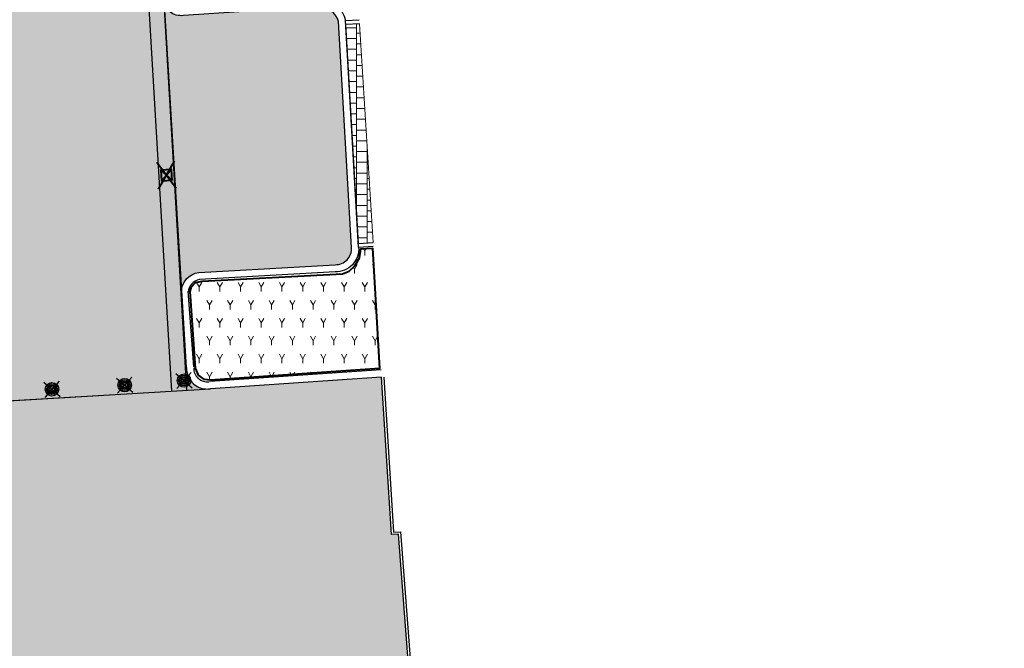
# Model space of a CAD drawing. Header units: metres. Extents: x -1 to 162893, y -2 to 502950.
# Tile 66 of 107: x 162546 to 162574, y 502707 to 502724. Entities that reach past the tile are written whole.
import ezdxf

# ---------------------------------------------------------------- set-up
doc = ezdxf.new("R2010")
doc.units = ezdxf.units.M
for name, color, linetype, lineweight, true_color in [('V-BH-GR-BEPLANTING_CULTUUR-A', 92, 'Continuous', 40, 0x00bd00), ('V-WE-VH-VERHARDING_SBAKSTEEN-A - ROODBRUIN_KEPER', 242, 'Continuous', 13, 0xbd002e), ('V-WE-VH-VERHARDING_TEGEL_300x300x45_GRIJS-A', 253, 'Continuous', 13, 0x828282)]:
    doc.layers.add(name, color=color, linetype=linetype, lineweight=lineweight, true_color=true_color)
for name, color, linetype, lineweight in [('V-BH-RI-GWA_KOLK-S', 30, 'Continuous', 40), ('V-BH-VH-GOOT_GEBAKKENKLINKERS_KEIFORMAAT_4STREK-G', 3, 'Continuous', 30), ('V-BH-VH-KANTOPSLUITING_OPSLUITBAND_100X200-G', 150, 'Continuous', 30), ('V-BH-VH-KANTOPSLUITING_OPSLUITBAND_60X200-G', 150, 'Continuous', 30), ('V-BH-VH-KANTOPSLUITING_TROTTOIRBAND_180 200-G', 6, 'Continuous', 30), ('V-BH-VH-KANTOPSLUITING_VOORKANTBAND-G', 2, 'Continuous', 30), ('V-BH-VH-MATERIAALGRENS-G', 7, 'Continuous', 30), ('V-WE-GR-BEPLANTING-A-250', 92, 'Continuous', 18), ('V-WE-IE-MEUBILAIR_WEGMEUBILAIR_PAAL-S', 7, 'Continuous', 30), ('V01-WE-VH-OPENVERHARDING_TEGEL-A', 92, 'Continuous', 18)]:
    doc.layers.add(name, color=color, linetype=linetype, lineweight=lineweight)
doc.layers.add('X01-XX-AL-HULPLIJN 01-G', color=1, linetype='Continuous', lineweight=18, true_color=0xff0000, plot=False)
pattern_1 = [(0, (0, 0), (0.3, 0.15), [0.3, -0.3]), (90, (0, 0), (-0.3, 1.83697019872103e-17), [])]

# ---------------------------------------------------------------- blocks, each defined once
blk = doc.blocks.new('V-SIE-WEG_PAAL_BETON26')
at = {"layer": 'V-WE-IE-MEUBILAIR_WEGMEUBILAIR_PAAL-S', "ltscale": 1.5}
for p, q in [((-0.2248848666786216, 0.1985618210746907), (0.2248848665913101, -0.1985618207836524)), ((0.198561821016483, 0.224884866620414), (-0.1985618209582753, -0.224884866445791))]:
    blk.add_line(p, q, dxfattribs=at)
for radius in [0.1875, 0.1499999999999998, 0.1124999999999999, 0.07800000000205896, 0.07499999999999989, 0.02700000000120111]:
    blk.add_circle((-8.731149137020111e-11, 0), radius, dxfattribs=at)
blk = doc.blocks.new('V-SIE-WEG_PAAL_BETON27')
at = {"layer": 'V-WE-IE-MEUBILAIR_WEGMEUBILAIR_PAAL-S', "ltscale": 1.5}
for p, q in [((-0.2248848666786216, 0.1985618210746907), (0.2248848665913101, -0.1985618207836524)), ((0.198561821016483, 0.224884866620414), (-0.1985618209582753, -0.2248848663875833))]:
    blk.add_line(p, q, dxfattribs=at)
for radius in [0.1875, 0.1499999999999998, 0.1124999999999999, 0.07800000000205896, 0.07499999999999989, 0.02700000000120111]:
    blk.add_circle((-8.731149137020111e-11, 0), radius, dxfattribs=at)
blk = doc.blocks.new('V-SIE-WEG_PAAL_BETON28')
at = {"layer": 'V-WE-IE-MEUBILAIR_WEGMEUBILAIR_PAAL-S', "ltscale": 1.5}
for p, q in [((-0.2248848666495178, 0.1985618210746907), (0.224884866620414, -0.1985618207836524)), ((0.1985618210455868, 0.224884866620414), (-0.1985618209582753, -0.224884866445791))]:
    blk.add_line(p, q, dxfattribs=at)
for radius in [0.1875, 0.1499999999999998, 0.1124999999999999, 0.07800000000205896, 0.07499999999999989, 0.02700000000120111]:
    blk.add_circle((-5.820766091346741e-11, 0), radius, dxfattribs=at)
blk = doc.blocks.new('V-SRI-KOLK_STRAAT_300X300-SO110')
at = {"layer": 'V-BH-RI-GWA_KOLK-S', "ltscale": 0.02}
for p, q in [((-0.4229121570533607, 0.3489560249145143), (0.1235125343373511, -0.3679261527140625)), ((-0.3754868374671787, -0.3995430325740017), (0.0760872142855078, 0.3805729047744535))]:
    blk.add_line(p, q, dxfattribs=at)
at = {"layer": 'V-BH-RI-GWA_KOLK-S', "ltscale": 0.2}
for p, q in [((0.009485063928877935, -0.1496998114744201), (-0.3088846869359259, 0.1307296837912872)), ((-0.009485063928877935, 0.1496998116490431), (-0.2899145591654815, -0.168669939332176))]:
    blk.add_line(p, q, dxfattribs=at)
at = {"layer": 'V-BH-RI-GWA_KOLK-S', "ltscale": 0.2, "flags": 128}
blk.add_lwpolyline([(0.009485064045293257, -0.1496998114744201), (-0.009485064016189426, 0.1496998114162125), (-0.3088846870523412, 0.1307296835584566), (-0.2899145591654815, -0.168669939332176), (0.009485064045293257, -0.1496998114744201)], dxfattribs=at)

msp = doc.modelspace()

# ---------------------------------------------------------------- hatches: boundary and pattern name
at = {"layer": 'V-BH-VH-GOOT_GEBAKKENKLINKERS_KEIFORMAAT_4STREK-G'}
h = msp.add_hatch(dxfattribs=at)
h.set_pattern_fill('AVH-SBS_DIKFORMAAT_HALFST', color=256, scale=2, pattern_type=2)
h.set_pattern_definition([(0, (0, 0), (0, 0.1), []), (90, (0.4, 0), (-0.4, 2.449293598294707e-17), [0.1, -0.1]), (90, (0.2, 0.1), (-0.4, 2.449293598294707e-17), [0.1, -0.1]), (0, (0.2, 0.05), (0, 0.2), [0, -0.2, 0, 0, 0]), (0, (0.2, 0.15), (0, 0.2), [0, -0.2, 0, 0, 0])])
edge = h.paths.add_edge_path()
edge.add_line((162550.4565759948, 502714.1248806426), (162551.4262145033, 502714.1822042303))
edge.add_arc((162551.4453751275, 502714.7627193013), 0.5808311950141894, 177.8828988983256, 268.1095676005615, ccw=False)
edge.add_line((162550.8649404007, 502714.784176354), (162549.6376565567, 502735.0358385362))
edge.add_arc((162549.7930700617, 502735.5081901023), 0.4972618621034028, 178.4085837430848, 251.7877174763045, ccw=False)
edge.add_line((162549.2959999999, 502735.5220000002), (162549.2183926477, 502735.0109834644))
edge.add_line((162549.2183926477, 502735.0109834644), (162550.4565759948, 502714.1248806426))
at = {"layer": 'V-WE-GR-BEPLANTING-A-250'}
h = msp.add_hatch(dxfattribs=at)
h.set_pattern_fill('AGR-BEPLANTING_SOORT_01-SO', color=256, scale=0.5, pattern_type=2)
h.set_pattern_definition([(59.99999999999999, (162509.3585818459, 502748.5254328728), (-0.2886752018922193, 0.4999998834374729), [0.144338, -0.433013]), (120, (162509.3585818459, 502748.5254328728), (-0.5773502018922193, -1.165625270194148e-07), [0.144338, -0.433013]), (270, (162509.3585818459, 502748.5254328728), (0.2886749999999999, -0.5), [0.125, -0.875])])
h.paths.add_polyline_path([(162551.2990991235, 502717.1869108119), (162555.2095568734, 502717.3961687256), (162555.3976482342, 502717.4667799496), (162555.5583738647, 502717.6166540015), (162555.68652784, 502717.8398736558), (162555.7170853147, 502718.0177859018), (162555.7291524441, 502718.0880433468), (162556.0519490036, 502718.1065040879), (162556.2435685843, 502714.7559266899), (162551.53535524, 502714.4252848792), (162551.3694036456, 502714.4454624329), (162551.1996897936, 502714.5687483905), (162551.1145084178, 502714.7672363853), (162550.9684585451, 502716.8975839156), (162551.0016628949, 502717.0338504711), (162551.1144796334, 502717.1470777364)])
at = {"layer": 'V-WE-VH-VERHARDING_SBAKSTEEN-A - ROODBRUIN_KEPER'}
h = msp.add_hatch(dxfattribs=at)
h.set_pattern_fill('AVH-SBS_DIKFORMAAT_KEPER-SO', color=256, scale=0.2, pattern_type=2)
h.set_pattern_definition([(45, (0, 0), (0, 0.1951614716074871), [0.5519999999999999, -0.276]), (135, (0.097580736, 0.097580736), (1.110223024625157e-17, 0.1951614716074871), [0.5519999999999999, -0.276]), (0, (0.19516148, 0.09758074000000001), (0.29274222, 0.09758074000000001), [0, -0.5854844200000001])])
edge = h.paths.add_edge_path()
edge.add_line((162543.5942120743, 502740.0524935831), (162543.7930000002, 502738.0610000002))
edge.add_arc((162543.5395586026, 502737.5939913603), 0.531346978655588, 3.3455997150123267, 61.51171331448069, ccw=False)
edge.add_line((162544.0699999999, 502737.6250000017), (162544.2830000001, 502735.2230000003))
edge.add_line((162544.2830000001, 502735.2230000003), (162544.3943461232, 502734.7418431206))
edge.add_line((162544.3943461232, 502734.7418431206), (162545.6989665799, 502713.8443339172))
edge.add_line((162545.6989665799, 502713.8443339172), (162550.4565688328, 502714.1250014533))
edge.add_line((162550.4565688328, 502714.1250014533), (162549.2183926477, 502735.0109834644))
edge.add_line((162549.2183926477, 502735.0109834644), (162549.2959999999, 502735.5219999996))
edge.add_line((162549.2959999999, 502735.5219999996), (162549.1432706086, 502737.8508736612))
edge.add_arc((162549.7615252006, 502737.8914192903), 0.6195826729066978, 124.3419018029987, 183.7521299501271, ccw=False)
edge.add_line((162549.412, 502738.4030000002), (162549.4601945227, 502740.4179017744))
edge.add_line((162549.4601945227, 502740.4179017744), (162543.5942120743, 502740.0524935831))
h = msp.add_hatch(dxfattribs=at)
h.set_pattern_fill('AVH-SBS_DIKFORMAAT_ELLEBOOG-SO', color=256, scale=0.2, pattern_type=2)
h.set_pattern_definition([(0, (0, 0), (0.138, 0.138), [0.5519999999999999, -0.276]), (270, (0, 0.414), (0.138, 0.138), [0.5519999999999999, -0.276]), (0, (0.345, 0.06899999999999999), (0.138, 0.138), [0, -0.828]), (0, (0.06899999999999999, 0.207), (0.138, 0.138), [0, -0.828])])
h.paths.add_polyline_path([(162544.5909017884, 502724.7230949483, -0.4236737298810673), (162544.1350000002, 502724.2230000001), (162540.3280000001, 502723.982, 0.3250804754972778), (162539.874, 502723.5499999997), (162540.25, 502717.244, 0.4426212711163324), (162540.729, 502716.808), (162544.5970000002, 502717.0499999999, -0.3759958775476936), (162545.1043704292, 502716.6108133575)])
h.paths.add_polyline_path([(162555.103, 502724.4239999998, 0.3176239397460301), (162554.587, 502724.84), (162550.7790000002, 502724.591, -0.3581487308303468), (162550.2369572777, 502724.9266277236), (162550.7117954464, 502716.916894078, -0.3400076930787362), (162551.203, 502717.431), (162555.0059999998, 502717.6480000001, 0.4453760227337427), (162555.4650000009, 502718.1229999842)])
h.paths.add_polyline_path([(162554.365, 502734.886, 0.4111455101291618), (162553.8546890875, 502735.3022553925), (162549.8368171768, 502735.0253151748, -0.09287365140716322), (162549.6376565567, 502735.0358385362), (162550.0881853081, 502727.4361645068, -0.3664707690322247), (162550.5294069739, 502727.8885784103), (162554.3540000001, 502728.1810000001, 0.4466060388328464), (162554.8128692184, 502728.6578186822)])
at = {"layer": 'V01-WE-VH-OPENVERHARDING_TEGEL-A'}
h = msp.add_hatch(dxfattribs=at)
h.set_pattern_fill('AVH-TEGEL_300X300_HALFST', color=256, pattern_type=2)
h.set_pattern_definition(pattern_1)
edge = h.paths.add_edge_path()
edge.add_arc((162627.3808135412, 502775.5408340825), 0.5000000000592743, 92.78974867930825, 183.9481949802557)
edge.add_line((162626.8820001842, 502775.5064068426), (162626.882, 502775.5064095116))
edge.add_line((162626.882, 502775.5064095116), (162626.882, 502775.5062649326))
edge.add_arc((162627.4232934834, 502775.5056324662), 0.5412938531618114, 179.9330536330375, 180.0669463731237)
edge.add_line((162626.8819999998, 502775.5049999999), (162626.2, 502787.031))
edge.add_line((162626.2, 502787.031), (162626.1952967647, 502787.1032010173))
edge.add_arc((162626.6942392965, 502787.1357025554), 0.4999999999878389, 183.727029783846, 273.2892340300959)
edge.add_line((162626.7229275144, 502786.6365262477), (162626.6614531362, 502786.6324214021))
edge.add_line((162626.6614531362, 502786.6324214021), (162626.7040000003, 502786.635))
edge.add_line((162626.7040000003, 502786.635), (162627.164, 502786.67))
edge.add_line((162627.164, 502786.67), (162627.803, 502776.062))
edge.add_line((162627.803, 502776.062), (162627.3564780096, 502776.0402415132))
edge = h.paths.add_edge_path()
edge.add_arc((162627.4795028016, 502774.4666394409), 0.4999999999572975, 189.5311365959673, 274.434869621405)
edge.add_line((162627.5181657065, 502773.9681365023), (162627.929, 502774))
edge.add_line((162627.929, 502774), (162628.572, 502763.431))
edge.add_line((162628.572, 502763.431), (162628.1335287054, 502763.4061386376))
edge.add_arc((162628.1618332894, 502762.9069404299), 0.5000000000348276, 93.24520124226, 182.8978858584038)
edge.add_line((162627.6624726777, 502762.8816623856), (162627.662, 502762.891))
edge.add_line((162627.662, 502762.891), (162626.9860000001, 502774.3730000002))
edge.add_arc((162627.4390552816, 502774.4334990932), 0.457076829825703, 187.6060401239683, 188.6541645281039)
edge.add_line((162626.987182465, 502774.3647227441), (162626.988, 502774.359))
edge.add_line((162626.988, 502774.359), (162626.99, 502774.346))
edge.add_line((162626.99, 502774.346), (162626.996, 502774.32))
edge.add_line((162626.996, 502774.32), (162626.999, 502774.306))
edge.add_line((162626.999, 502774.306), (162627.003, 502774.2940000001))
edge.add_line((162627.003, 502774.2940000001), (162627.012, 502774.268))
edge.add_line((162627.012, 502774.268), (162627.0193736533, 502774.2524285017))
edge.add_line((162627.0193736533, 502774.2524285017), (162626.9971923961, 502774.3165528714))
edge.add_arc((162627.4390552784, 502774.4334990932), 0.457076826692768, 192.4768148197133, 194.8243614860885, ccw=False)
edge.add_line((162626.9927730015, 502774.3347501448), (162626.9864049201, 502774.3838476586))
edge = h.paths.add_edge_path()
edge.add_arc((162629.707149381, 502737.8325094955), 0.4999999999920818, 93.52145337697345, 181.2028842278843)
edge.add_line((162629.207259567, 502737.8220131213), (162629.206, 502737.8819999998))
edge.add_line((162629.206, 502737.8819999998), (162627.715, 502761.8439999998))
edge.add_line((162627.715, 502761.8439999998), (162627.7141440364, 502761.8609093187))
edge.add_arc((162628.2135046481, 502761.8861873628), 0.500000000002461, 182.8978858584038, 273.2670969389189)
edge.add_line((162628.242, 502761.3869999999), (162628.696, 502761.4129999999))
edge.add_line((162628.696, 502761.4129999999), (162630.106, 502738.3579999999))
edge.add_line((162630.106, 502738.3579999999), (162629.6764382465, 502738.3315654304))
h.paths.add_polyline_path([(-0.819406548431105, -1.554399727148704), (47.99027967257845, -1.554399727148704), (47.99027967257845, 3.362039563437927), (-0.819406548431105, 3.362039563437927)], flags=9)
h = msp.add_hatch(dxfattribs=at)
h.set_pattern_fill('AVH-TEGEL_300X300_HALFST', color=256, pattern_type=2)
h.set_pattern_definition(pattern_1)
h.paths.add_polyline_path([(162555.3081337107, 502724.3403826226), (162555.6872575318, 502724.3627460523), (162556.0679148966, 502718.2625668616), (162555.6587240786, 502718.2379795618)])
h = msp.add_hatch(dxfattribs=at)
h.set_pattern_fill('AVH-TEGEL_300X300_HALFST', color=256, pattern_type=2)
h.set_pattern_definition(pattern_1)
edge = h.paths.add_edge_path()
edge.add_arc((162551.4431023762, 502714.7606002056), 0.5786424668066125, 268.3275661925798, 278.4247632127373)
edge.add_line((162551.5278796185, 502714.1882018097), (162556.303, 502714.513))
edge.add_line((162556.303, 502714.513), (162556.577, 502710.1249999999))
edge.add_line((162556.577, 502710.1249999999), (162556.776, 502710.137))
edge.add_line((162556.776, 502710.137), (162557.171, 502705.029))
edge.add_line((162557.171, 502705.029), (162577.095, 502706.273))
edge.add_line((162577.095, 502706.273), (162577.219, 502706.826))
edge.add_line((162577.219, 502706.826), (162577.279, 502707.091))
edge.add_line((162577.279, 502707.091), (162577.887, 502707.176))
edge.add_line((162577.887, 502707.176), (162579.1649999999, 502706.351))
edge.add_line((162579.1649999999, 502706.351), (162579.781, 502706.383))
edge.add_line((162579.781, 502706.383), (162580.016, 502706.296))
edge.add_line((162580.016, 502706.296), (162608.977, 502708.062))
edge.add_line((162608.977, 502708.062), (162610.47, 502708.153))
edge.add_line((162610.47, 502708.153), (162610.5066174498, 502708.1552328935))
edge.add_line((162610.5066174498, 502708.1552328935), (162610.6871259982, 502705.2347847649))
edge.add_line((162610.6871259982, 502705.2347847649), (162610.631, 502705.171))
edge.add_line((162610.631, 502705.171), (162578.958, 502703.107))
edge.add_line((162578.958, 502703.107), (162578.952, 502703.109))
edge.add_line((162578.952, 502703.109), (162577.163, 502703.0060000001))
edge.add_line((162577.163, 502703.0060000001), (162577.0741802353, 502703.0014205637))
edge.add_arc((162576.928, 502702.884), 0.1875000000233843, 38.77347910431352, 147.1294918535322)
edge.add_line((162576.7705188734, 502702.9857641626), (162575.495, 502702.92))
edge.add_line((162575.495, 502702.92), (162575.0034145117, 502702.8944507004))
edge.add_arc((162574.94, 502702.7179999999), 0.1875000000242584, 70.23210052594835, 115.7182423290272)
edge.add_line((162574.8586351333, 502702.8869260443), (162572.9438955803, 502702.7874107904))
edge.add_arc((162572.9099999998, 502702.6030000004), 0.1874999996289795, 79.58501210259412, 106.3653307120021)
edge.add_line((162572.8571698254, 502702.7829033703), (162570.858, 502702.679))
edge.add_line((162570.858, 502702.679), (162544.906, 502701.089))
edge.add_line((162544.906, 502701.089), (162541.4128601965, 502700.8730942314))
edge.add_line((162541.4128601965, 502700.8730942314), (162540.965, 502708.052))
edge.add_line((162540.965, 502708.052), (162539.9745828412, 502707.9916338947))
edge.add_line((162539.9745828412, 502707.9916338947), (162539.79, 502710.978))
edge.add_line((162539.79, 502710.978), (162539.647, 502712.963))
edge.add_line((162539.647, 502712.963), (162539.612, 502713.51))
edge.add_line((162539.612, 502713.51), (162544.7609999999, 502713.789))
edge.add_line((162544.7609999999, 502713.789), (162551.426214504, 502714.1822042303))

# ---------------------------------------------------------------- linework, layer by layer
at = {"layer": 'V-BH-GR-BEPLANTING_CULTUUR-A', "flags": 128}
msp.add_lwpolyline([(162551.2990991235, 502717.1869108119), (162555.2095568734, 502717.3961687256), (162555.3976482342, 502717.4667799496), (162555.5583738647, 502717.6166540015), (162555.68652784, 502717.8398736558), (162555.7170853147, 502718.0177859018), (162555.7291524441, 502718.0880433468), (162556.0519490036, 502718.1065040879), (162556.2435685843, 502714.7559266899), (162551.53535524, 502714.4252848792), (162551.3694036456, 502714.4454624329), (162551.1996897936, 502714.5687483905), (162551.1145084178, 502714.7672363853), (162550.9684585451, 502716.8975839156), (162551.0016628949, 502717.0338504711), (162551.1144796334, 502717.1470777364), (162551.2990991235, 502717.1869108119)], dxfattribs=at)
at = {"layer": 'V-BH-VH-GOOT_GEBAKKENKLINKERS_KEIFORMAAT_4STREK-G'}
msp.add_line((162550.8758399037, 502714.1497357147), (162549.6376565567, 502735.0358385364), dxfattribs=at)
at = {"layer": 'V-BH-VH-KANTOPSLUITING_OPSLUITBAND_100X200-G'}
for p, q in [((162555.6872575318, 502724.3627460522), (162555.3081337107, 502724.3403826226)), ((162555.6587240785, 502718.2379795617), (162556.0679148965, 502718.2625668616))]:
    msp.add_line(p, q, dxfattribs=at)
at = {"layer": 'V-BH-VH-KANTOPSLUITING_OPSLUITBAND_60X200-G', "flags": 128}
for points in [[(162556.831273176, 502710.2004420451), (162557.226263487, 502705.0925673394), (162577.046308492, 502706.3300766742), (162577.160467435, 502706.8391887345), (162577.2296357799, 502707.1446822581), (162577.9007929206, 502707.2385117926), (162579.1812508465, 502706.4119251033), (162579.7902354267, 502706.4435606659), (162580.0249711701, 502706.3566584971), (162608.9733497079, 502708.1218888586), (162610.4663480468, 502708.2128887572), (162621.3911250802, 502708.8790701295), (162621.7739418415, 502710.8146385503), (162622.0935453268, 502712.7801999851), (162622.2582710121, 502714.2327810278), (162622.3290749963, 502715.115337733), (162622.4079721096, 502717.6410440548), (162622.3540564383, 502719.4522112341), (162620.8028905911, 502743.9556439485), (162618.4758625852, 502743.8206423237), (162618.4078296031, 502744.9034140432), (162615.9576089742, 502744.783004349), (162616.0049400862, 502743.7246806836)], [(162556.362883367, 502714.5167392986), (162556.6331520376, 502710.1884950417), (162556.831273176, 502710.2004420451)]]:
    msp.add_lwpolyline(points, dxfattribs=at)
at = {"layer": 'V-BH-VH-KANTOPSLUITING_TROTTOIRBAND_180 200-G'}
for p, q in [((162555.6646707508, 502718.1344713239), (162555.3015002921, 502724.4558444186)), ((162551.0644047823, 502714.7988037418), (162550.9094643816, 502716.911627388)), ((162556.2894275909, 502714.7125389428), (162551.5143072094, 502714.3877407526))]:
    msp.add_line(p, q, dxfattribs=at)
at = {"layer": 'V-BH-VH-KANTOPSLUITING_TROTTOIRBAND_180 200-G', "flags": 128}
for points in [[(162550.4112429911, 502725.06238478, 0.427866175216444), (162550.7523949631, 502724.7892225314), (162550.7591495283, 502724.7901291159), (162554.5868119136, 502725.0404148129), (162554.5996752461, 502725.0395979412, -0.3260669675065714), (162555.3015002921, 502724.4558444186, -0.3260669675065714)], [(162555.6645139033, 502718.1369356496, -0.4406834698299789), (162555.0090119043, 502717.4478465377), (162551.2249566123, 502717.2319275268, 0.3433217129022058), (162550.9094690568, 502716.8824365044, 0.3433217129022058)]]:
    msp.add_lwpolyline(points, format="xyb", dxfattribs=at)
at = {"layer": 'V-BH-VH-KANTOPSLUITING_TROTTOIRBAND_180 200-G'}
msp.add_arc((162551.4431023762, 502714.7606002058), 0.3786424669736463, 177.6649003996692, 278.4247632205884, dxfattribs=at)
at = {"layer": 'V-BH-VH-KANTOPSLUITING_VOORKANTBAND-G'}
for p, q in [((162555.6810267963, 502724.4626068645), (162555.3023994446, 502724.440193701)), ((162555.664459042, 502718.1381563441), (162556.0741722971, 502718.1622896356)), ((162550.8649404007, 502714.7841763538), (162550.71, 502716.897)), ((162556.303, 502714.513), (162551.5278796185, 502714.1882018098))]:
    msp.add_line(p, q, dxfattribs=at)
at = {"layer": 'V-BH-VH-KANTOPSLUITING_VOORKANTBAND-G', "flags": 128}
for points in [[(162615.945, 502743.722), (162615.895, 502744.84), (162618.464, 502744.9662467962), (162618.532, 502743.884), (162620.859, 502744.019), (162622.414, 502719.455), (162622.468, 502717.641), (162622.389, 502715.112), (162622.318, 502714.227), (162622.153, 502712.772), (162621.833, 502710.804), (162621.441, 502708.822), (162610.47, 502708.153), (162608.977, 502708.062), (162580.016, 502706.296), (162579.781, 502706.383), (162579.165, 502706.351), (162577.887, 502707.176), (162577.279, 502707.091), (162577.219, 502706.826), (162577.095, 502706.273), (162557.171, 502705.029), (162556.776, 502710.137)], [(162555.465, 502718.123), (162555.103, 502724.424)], [(162556.776, 502710.137), (162556.577, 502710.125), (162556.303, 502714.513)]]:
    msp.add_lwpolyline(points, dxfattribs=at)
for points in [[(162555.103, 502724.4239999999, 0.3176239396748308), (162554.587, 502724.84), (162550.7790000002, 502724.591, -0.4278661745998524), (162550.2120000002, 502725.0449999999, -0.4278661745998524)], [(162550.7100000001, 502716.8969999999, -0.3495878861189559), (162551.203, 502717.431), (162555.0059999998, 502717.6480000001, 0.4453760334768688), (162555.4649999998, 502718.1230000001, 0.4453760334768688)]]:
    msp.add_lwpolyline(points, format="xyb", dxfattribs=at)
at = {"layer": 'V-BH-VH-KANTOPSLUITING_VOORKANTBAND-G'}
msp.add_arc((162551.4431023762, 502714.7606002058), 0.5786424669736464, 177.6649003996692, 278.4247632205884, dxfattribs=at)
at = {"layer": 'V-BH-VH-MATERIAALGRENS-G'}
msp.add_line((162544.7609999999, 502713.789), (162551.5278796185, 502714.1882018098), dxfattribs=at)
at = {"layer": 'V-BH-VH-MATERIAALGRENS-G', "flags": 128}
msp.add_lwpolyline([(162550.4565759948, 502714.1248806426), (162549.2183926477, 502735.0109834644), (162549.2959999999, 502735.522)], dxfattribs=at)
at = {"layer": 'V-WE-VH-VERHARDING_TEGEL_300x300x45_GRIJS-A', "flags": 128}
msp.add_lwpolyline([(162555.3081337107, 502724.3403826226), (162555.6872575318, 502724.3627460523), (162556.0679148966, 502718.2625668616), (162555.6587240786, 502718.2379795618), (162555.3081337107, 502724.3403826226)], dxfattribs=at)
for points in [[(162551.426214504, 502714.1822042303, 0.04408586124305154), (162551.5278796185, 502714.1882018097), (162551.5278796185, 502714.1882018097), (162556.303, 502714.513), (162556.577, 502710.1249999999), (162556.776, 502710.137), (162557.171, 502705.029), (162577.095, 502706.273), (162577.219, 502706.826), (162577.279, 502707.091), (162577.887, 502707.176), (162579.1649999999, 502706.351), (162579.781, 502706.383), (162580.016, 502706.296), (162608.977, 502708.062), (162610.47, 502708.153), (162610.5066174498, 502708.1552328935), (162610.6871259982, 502705.2347847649), (162612.5281326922, 502675.814172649), (162612.4680153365, 502675.814172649), (162610.631, 502705.171), (162578.958, 502703.107)], [(162578.952, 502703.109), (162577.163, 502703.0060000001), (162577.0741802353, 502703.0014205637), (162577.0741802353, 502703.0014205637, 0.5114836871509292), (162576.7705188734, 502702.9857641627), (162576.7705188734, 502702.9857641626), (162575.495, 502702.92), (162575.0034145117, 502702.8944507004), (162575.0034145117, 502702.8944507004, 0.2011184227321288), (162574.8586351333, 502702.8869260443), (162572.9438955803, 502702.7874107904, 0.1173859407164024), (162572.8571698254, 502702.7829033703), (162570.858, 502702.679), (162544.906, 502701.089), (162541.4128601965, 502700.8730942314), (162540.965, 502708.052), (162539.9745828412, 502707.9916338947), (162539.79, 502710.978), (162539.647, 502712.963), (162539.612, 502713.51), (162544.7609999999, 502713.789), (162551.426214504, 502714.1822042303)]]:
    msp.add_lwpolyline(points, format="xyb", dxfattribs=at)
at = {"layer": 'X01-XX-AL-HULPLIJN 01-G', "flags": 128}
for points in [[(162543.5942120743, 502740.0524935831), (162543.7930000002, 502738.0610000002, -0.2593910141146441), (162544.0699999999, 502737.6250000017), (162544.2830000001, 502735.2230000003), (162544.3943461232, 502734.7418431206), (162545.6989665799, 502713.8443339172), (162550.4565688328, 502714.1250014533), (162549.2183926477, 502735.0109834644), (162549.2959999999, 502735.5219999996), (162549.1432706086, 502737.8508736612, -0.2651929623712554), (162549.412, 502738.4030000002), (162549.4601945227, 502740.4179017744)], [(162550.4565759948, 502714.1248806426), (162551.4262145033, 502714.1822042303, -0.4153727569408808), (162550.8649404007, 502714.784176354), (162549.6376565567, 502735.0358385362, -0.3315857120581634), (162549.2959999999, 502735.5220000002), (162549.2183926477, 502735.0109834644)]]:
    msp.add_lwpolyline(points, format="xyb", close=True, dxfattribs=at)

# ---------------------------------------------------------------- block references
at = {"color": 7, "linetype": 'Continuous', "lineweight": 0}
msp.add_blockref('V-SRI-KOLK_STRAAT_300X300-SO110', (162550.4536988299, 502720.1512271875), dxfattribs=at)
at = {"layer": 'V-WE-IE-MEUBILAIR_WEGMEUBILAIR_PAAL-S', "color": 7, "linetype": 'Continuous', "lineweight": 0}
for name, p in [('V-SIE-WEG_PAAL_BETON27', (162549.1369187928, 502714.2890040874)), ('V-SIE-WEG_PAAL_BETON28', (162550.7929999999, 502714.4179999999)), ('V-SIE-WEG_PAAL_BETON26', (162547.11, 502714.1749999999))]:
    msp.add_blockref(name, p, dxfattribs=at)

doc.saveas('drawing.dxf')
